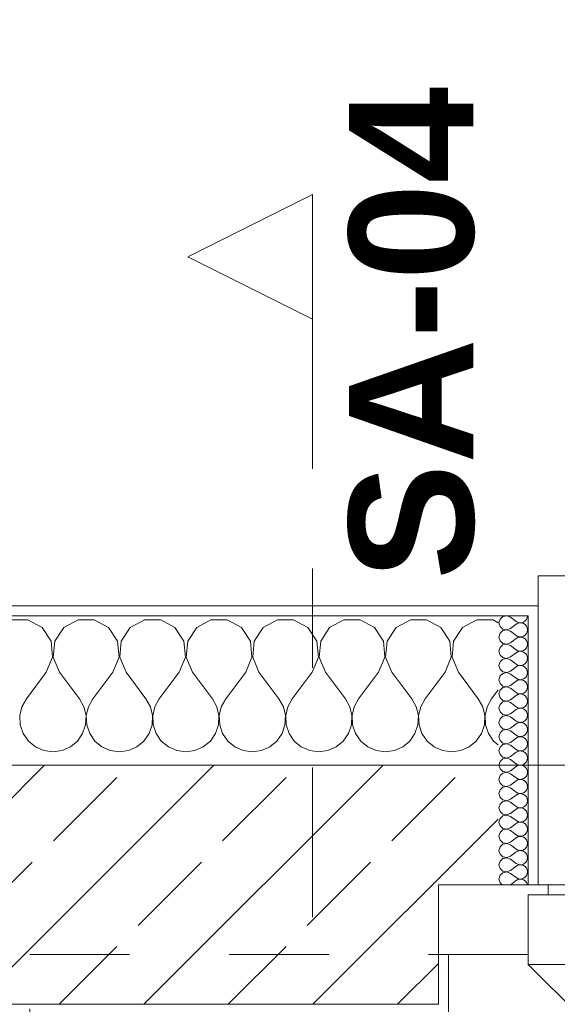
# Model space of a CAD drawing. Header units: metres. Extents: x -4 to 99, y -11 to 17.
# Tile 125 of 256: x 7.9 to 8.439, y 13.455 to 14.443. Entities that reach past the tile are written whole.
import ezdxf

# ---------------------------------------------------------------- set-up
doc = ezdxf.new("R2010")
doc.units = ezdxf.units.M
doc.header["$MEASUREMENT"] = 0
for name, pattern in [('Schnittlinie', [0.3, 0.15, -0.075, 0, -0.075]), ('Strichlinie eng', [0.115, 0.075, -0.04]), ('Untersicht', [0.1, 0.075, -0.025]), ('Wipeout_Contour', [1, 0, -1])]:
    doc.linetypes.add(name, pattern=pattern)
for name, color, linetype in [('152 - Bemaßung_ Beschriftung.Ausbau', 7, 'Continuous'), ('203 - Marker.Schnitt - Ausbaudetail SA', 7, 'Continuous'), ('603 - Struktur.Bodenplatte_ Decke Roh', 7, 'Continuous'), ('604 - Struktur.Wand Aussen', 7, 'Continuous'), ('Neubau_653 - Abdeckung.TB Verkofferung', 7, 'Continuous')]:
    doc.layers.add(name, color=color, linetype=linetype)
doc.styles.add('ERSTELLTER_STIL_1', font='txt')
doc.styles.add('ERSTELLTER_STIL_2', font='txt')
doc.dimstyles.new('ERSTELLTER_STIL__2', dxfattribs={"dimtxt": 0.1, "dimasz": 0.0532, "dimexe": 0.18, "dimexo": 0.0625, "dimgap": 0, "dimtad": 1, "dimtih": 1, "dimtoh": 1, "dimzin": 0, "dimdsep": 46, "dimtxsty": 'ERSTELLTER_STIL_2', "dimblk": 'ARROWHEAD_2', "dimblk1": 'ARROWHEAD_2', "dimblk2": 'ARROWHEAD_2', "dimcen": 0.09, "dimse1": 1, "dimse2": 1, "dimclrd": 7, "dimclre": 7, "dimclrt": 7, "dimazin": 0, "dimtfac": 1, "dimtdec": 4, "dimtmove": 0, "dimatfit": 3, "dimfxl": 1, "dimtolj": 1, "dimtzin": 0, "dimarcsym": 0})
pattern_1 = [(0, (0, 0), (0, 0.08660254), [0, -0.05]), (0, (0.025, 0.0433), (0, 0.08660254), [0, -0.05])]

# ---------------------------------------------------------------- blocks, each defined once
blk = doc.blocks.new('*X30')
at = {"layer": '604 - Struktur.Wand Aussen', "color": 7, "linetype": 'Continuous', "lineweight": 5}
for p, q in [((7.90812, 13.84066), (7.89188, 13.84066)), ((7.92243, 13.83299), (7.90812, 13.84066)), ((7.95855, 13.84066), (7.94424, 13.83299)), ((7.97479, 13.84066), (7.95855, 13.84066)), ((7.9891, 13.83299), (7.97479, 13.84066)), ((8.02521, 13.84066), (8.0109, 13.83299)), ((8.04145, 13.84066), (8.02521, 13.84066)), ((8.05576, 13.83299), (8.04145, 13.84066)), ((8.09188, 13.84066), (8.07757, 13.83299)), ((8.10812, 13.84066), (8.09188, 13.84066)), ((8.12243, 13.83299), (8.10812, 13.84066)), ((8.15855, 13.84066), (8.14424, 13.83299)), ((8.17479, 13.84066), (8.15855, 13.84066)), ((8.1891, 13.83299), (8.17479, 13.84066)), ((8.22521, 13.84066), (8.2109, 13.83299)), ((8.24145, 13.84066), (8.22521, 13.84066)), ((8.25576, 13.83299), (8.24145, 13.84066)), ((8.29188, 13.84066), (8.27757, 13.83299)), ((8.30812, 13.84066), (8.29188, 13.84066)), ((8.32243, 13.83299), (8.30812, 13.84066)), ((8.35855, 13.84066), (8.34424, 13.83299)), ((8.37479, 13.84066), (8.35855, 13.84066)), ((8.38, 13.83787), (8.37479, 13.84066)), ((7.93142, 13.81947), (7.92243, 13.83299)), ((7.94424, 13.83299), (7.93525, 13.81947)), ((7.99808, 13.81947), (7.9891, 13.83299)), ((8.0109, 13.83299), (8.00192, 13.81947)), ((8.06475, 13.81947), (8.05576, 13.83299)), ((8.07757, 13.83299), (8.06858, 13.81947)), ((8.13142, 13.81947), (8.12243, 13.83299)), ((8.14424, 13.83299), (8.13525, 13.81947)), ((8.19808, 13.81947), (8.1891, 13.83299)), ((8.2109, 13.83299), (8.20192, 13.81947)), ((8.26475, 13.81947), (8.25576, 13.83299)), ((8.27757, 13.83299), (8.26858, 13.81947)), ((8.33142, 13.81947), (8.32243, 13.83299)), ((8.34424, 13.83299), (8.33525, 13.81947)), ((7.93295, 13.8033), (7.93142, 13.81947)), ((7.93525, 13.81947), (7.93371, 13.8033)), ((7.99962, 13.8033), (7.99808, 13.81947)), ((8.00192, 13.81947), (8.00038, 13.8033)), ((8.06629, 13.8033), (8.06475, 13.81947)), ((8.06858, 13.81947), (8.06705, 13.8033)), ((8.13295, 13.8033), (8.13142, 13.81947)), ((8.13525, 13.81947), (8.13371, 13.8033)), ((8.19962, 13.8033), (8.19808, 13.81947)), ((8.20192, 13.81947), (8.20038, 13.8033)), ((8.26629, 13.8033), (8.26475, 13.81947)), ((8.26858, 13.81947), (8.26705, 13.8033)), ((8.33295, 13.8033), (8.33142, 13.81947)), ((8.33525, 13.81947), (8.33371, 13.8033)), ((7.92667, 13.78833), (7.93295, 13.8033)), ((7.93371, 13.8033), (7.94, 13.78833)), ((7.99333, 13.78833), (7.99962, 13.8033)), ((8.00038, 13.8033), (8.00667, 13.78833)), ((8.06, 13.78833), (8.06629, 13.8033)), ((8.06705, 13.8033), (8.07333, 13.78833)), ((8.12667, 13.78833), (8.13295, 13.8033)), ((8.13371, 13.8033), (8.14, 13.78833)), ((8.19333, 13.78833), (8.19962, 13.8033)), ((8.20038, 13.8033), (8.20667, 13.78833)), ((8.26, 13.78833), (8.26629, 13.8033)), ((8.26705, 13.8033), (8.27333, 13.78833)), ((8.32667, 13.78833), (8.33295, 13.8033)), ((8.33371, 13.8033), (8.34, 13.78833)), ((7.92667, 13.78833), (7.90667, 13.76167)), ((7.94, 13.78833), (7.96, 13.76167)), ((7.99333, 13.78833), (7.97333, 13.76167)), ((8.00667, 13.78833), (8.02667, 13.76167)), ((8.06, 13.78833), (8.04, 13.76167)), ((8.07333, 13.78833), (8.09333, 13.76167)), ((8.12667, 13.78833), (8.10667, 13.76167)), ((8.14, 13.78833), (8.16, 13.76167)), ((8.19333, 13.78833), (8.17333, 13.76167)), ((8.20667, 13.78833), (8.22667, 13.76167)), ((8.26, 13.78833), (8.24, 13.76167)), ((8.27333, 13.78833), (8.29333, 13.76167)), ((8.32667, 13.78833), (8.30667, 13.76167)), ((8.34, 13.78833), (8.36, 13.76167)), ((8.38, 13.77056), (8.37333, 13.76167)), ((7.90667, 13.76167), (7.90222, 13.75362)), ((7.96445, 13.75362), (7.96, 13.76167)), ((7.97333, 13.76167), (7.96888, 13.75362)), ((8.03112, 13.75362), (8.02667, 13.76167)), ((8.04, 13.76167), (8.03555, 13.75362)), ((8.09778, 13.75362), (8.09333, 13.76167)), ((8.10667, 13.76167), (8.10222, 13.75362)), ((8.16445, 13.75362), (8.16, 13.76167)), ((8.17333, 13.76167), (8.16888, 13.75362)), ((8.23112, 13.75362), (8.22667, 13.76167)), ((8.24, 13.76167), (8.23555, 13.75362)), ((8.29778, 13.75362), (8.29333, 13.76167)), ((8.30667, 13.76167), (8.30222, 13.75362)), ((8.36445, 13.75362), (8.36, 13.76167)), ((8.37333, 13.76167), (8.36888, 13.75362)), ((7.90222, 13.75362), (7.90013, 13.74466)), ((7.90013, 13.74466), (7.90058, 13.73547)), ((7.96653, 13.74466), (7.96445, 13.75362)), ((7.96609, 13.73547), (7.96653, 13.74466)), ((7.96888, 13.75362), (7.9668, 13.74466)), ((7.9668, 13.74466), (7.96725, 13.73547)), ((8.0332, 13.74466), (8.03112, 13.75362)), ((8.03275, 13.73547), (8.0332, 13.74466)), ((8.03555, 13.75362), (8.03347, 13.74466)), ((8.03347, 13.74466), (8.03391, 13.73547)), ((8.09987, 13.74466), (8.09778, 13.75362)), ((8.09942, 13.73547), (8.09987, 13.74466)), ((8.10222, 13.75362), (8.10013, 13.74466)), ((8.10013, 13.74466), (8.10058, 13.73547)), ((8.16653, 13.74466), (8.16445, 13.75362)), ((8.16609, 13.73547), (8.16653, 13.74466)), ((8.16888, 13.75362), (8.1668, 13.74466)), ((8.1668, 13.74466), (8.16725, 13.73547)), ((8.2332, 13.74466), (8.23112, 13.75362)), ((8.23275, 13.73547), (8.2332, 13.74466)), ((8.23555, 13.75362), (8.23347, 13.74466)), ((8.23347, 13.74466), (8.23391, 13.73547)), ((8.29987, 13.74466), (8.29778, 13.75362)), ((8.29942, 13.73547), (8.29987, 13.74466)), ((8.30222, 13.75362), (8.30013, 13.74466)), ((8.30013, 13.74466), (8.30058, 13.73547)), ((8.36653, 13.74466), (8.36445, 13.75362)), ((8.36609, 13.73547), (8.36653, 13.74466)), ((8.36888, 13.75362), (8.3668, 13.74466)), ((8.3668, 13.74466), (8.36725, 13.73547)), ((7.90058, 13.73547), (7.90352, 13.72676)), ((7.96315, 13.72676), (7.96609, 13.73547)), ((7.96725, 13.73547), (7.97019, 13.72676)), ((8.02981, 13.72676), (8.03275, 13.73547)), ((8.03391, 13.73547), (8.03685, 13.72676)), ((8.09648, 13.72676), (8.09942, 13.73547)), ((8.10058, 13.73547), (8.10352, 13.72676)), ((8.16315, 13.72676), (8.16609, 13.73547)), ((8.16725, 13.73547), (8.17019, 13.72676)), ((8.22981, 13.72676), (8.23275, 13.73547)), ((8.23391, 13.73547), (8.23685, 13.72676)), ((8.29648, 13.72676), (8.29942, 13.73547)), ((8.30058, 13.73547), (8.30352, 13.72676)), ((8.36315, 13.72676), (8.36609, 13.73547)), ((8.36725, 13.73547), (8.37019, 13.72676)), ((7.90352, 13.72676), (7.90873, 13.71918)), ((7.95794, 13.71918), (7.96315, 13.72676)), ((7.97019, 13.72676), (7.97539, 13.71918)), ((8.02461, 13.71918), (8.02981, 13.72676)), ((8.03685, 13.72676), (8.04206, 13.71918)), ((8.09127, 13.71918), (8.09648, 13.72676)), ((8.10352, 13.72676), (8.10873, 13.71918)), ((8.15794, 13.71918), (8.16315, 13.72676)), ((8.17019, 13.72676), (8.17539, 13.71918)), ((8.22461, 13.71918), (8.22981, 13.72676)), ((8.23685, 13.72676), (8.24206, 13.71918)), ((8.29127, 13.71918), (8.29648, 13.72676)), ((8.30352, 13.72676), (8.30873, 13.71918)), ((8.35794, 13.71918), (8.36315, 13.72676)), ((8.37019, 13.72676), (8.37539, 13.71918)), ((7.90873, 13.71918), (7.91581, 13.71331)), ((7.95086, 13.71331), (7.95794, 13.71918)), ((7.97539, 13.71918), (7.98248, 13.71331)), ((8.01752, 13.71331), (8.02461, 13.71918)), ((8.04206, 13.71918), (8.04914, 13.71331)), ((8.08419, 13.71331), (8.09127, 13.71918)), ((8.10873, 13.71918), (8.11581, 13.71331)), ((8.15086, 13.71331), (8.15794, 13.71918)), ((8.17539, 13.71918), (8.18248, 13.71331)), ((8.21752, 13.71331), (8.22461, 13.71918)), ((8.24206, 13.71918), (8.24914, 13.71331)), ((8.28419, 13.71331), (8.29127, 13.71918)), ((8.30873, 13.71918), (8.31581, 13.71331)), ((8.35086, 13.71331), (8.35794, 13.71918)), ((8.37539, 13.71918), (8.38, 13.71536)), ((7.91581, 13.71331), (7.92422, 13.7096)), ((7.92422, 13.7096), (7.93333, 13.70833)), ((7.93333, 13.70833), (7.94244, 13.7096)), ((7.94244, 13.7096), (7.95086, 13.71331)), ((7.98248, 13.71331), (7.99089, 13.7096)), ((7.99089, 13.7096), (8, 13.70833)), ((8, 13.70833), (8.00911, 13.7096)), ((8.00911, 13.7096), (8.01752, 13.71331)), ((8.04914, 13.71331), (8.05756, 13.7096)), ((8.05756, 13.7096), (8.06667, 13.70833)), ((8.06667, 13.70833), (8.07578, 13.7096)), ((8.07578, 13.7096), (8.08419, 13.71331)), ((8.11581, 13.71331), (8.12422, 13.7096)), ((8.12422, 13.7096), (8.13333, 13.70833)), ((8.13333, 13.70833), (8.14244, 13.7096)), ((8.14244, 13.7096), (8.15086, 13.71331)), ((8.18248, 13.71331), (8.19089, 13.7096)), ((8.19089, 13.7096), (8.2, 13.70833)), ((8.2, 13.70833), (8.20911, 13.7096)), ((8.20911, 13.7096), (8.21752, 13.71331)), ((8.24914, 13.71331), (8.25756, 13.7096)), ((8.25756, 13.7096), (8.26667, 13.70833)), ((8.26667, 13.70833), (8.27578, 13.7096)), ((8.27578, 13.7096), (8.28419, 13.71331)), ((8.31581, 13.71331), (8.32422, 13.7096)), ((8.32422, 13.7096), (8.33333, 13.70833)), ((8.33333, 13.70833), (8.34244, 13.7096)), ((8.34244, 13.7096), (8.35086, 13.71331))]:
    blk.add_line(p, q, dxfattribs=at)
blk = doc.blocks.new('*X52')
at = {"layer": '604 - Struktur.Wand Aussen', "color": 7, "linetype": 'Continuous', "lineweight": 5}
for p, q in [((8.38466, 13.84425), (8.38178, 13.84161)), ((8.3885, 13.84497), (8.38466, 13.84425)), ((8.39214, 13.84357), (8.3885, 13.84497)), ((8.39214, 13.84357), (8.39786, 13.83929)), ((8.40822, 13.84124), (8.40901, 13.84305)), ((8.40901, 13.84305), (8.40929, 13.845)), ((8.38178, 13.84161), (8.38071, 13.83786)), ((8.38071, 13.83786), (8.38178, 13.8341)), ((8.38178, 13.8341), (8.38466, 13.83147)), ((8.39214, 13.83214), (8.39786, 13.83643)), ((8.39786, 13.83929), (8.39958, 13.83833)), ((8.39958, 13.83738), (8.39786, 13.83643)), ((8.39958, 13.83833), (8.4015, 13.83789)), ((8.4015, 13.83783), (8.39958, 13.83738)), ((8.4015, 13.83789), (8.40347, 13.83798)), ((8.40347, 13.83773), (8.4015, 13.83783)), ((8.40347, 13.83798), (8.40534, 13.83861)), ((8.40534, 13.8371), (8.40347, 13.83773)), ((8.40534, 13.83861), (8.40696, 13.83973)), ((8.40696, 13.83599), (8.40534, 13.8371)), ((8.40696, 13.83973), (8.40822, 13.84124)), ((8.40822, 13.83447), (8.40696, 13.83599)), ((8.40901, 13.83267), (8.40822, 13.83447)), ((8.38178, 13.82733), (8.38071, 13.82357)), ((8.38071, 13.82357), (8.38178, 13.81982)), ((8.38466, 13.82996), (8.38178, 13.82733)), ((8.38466, 13.83147), (8.3885, 13.83074)), ((8.3885, 13.83069), (8.38466, 13.82996)), ((8.3885, 13.83074), (8.39214, 13.83214)), ((8.39214, 13.82929), (8.3885, 13.83069)), ((8.39214, 13.82929), (8.39786, 13.825)), ((8.39786, 13.825), (8.39958, 13.82405)), ((8.39958, 13.82405), (8.4015, 13.8236)), ((8.4015, 13.82354), (8.39958, 13.8231)), ((8.4015, 13.8236), (8.40347, 13.8237)), ((8.40347, 13.82345), (8.4015, 13.82354)), ((8.40347, 13.8237), (8.40534, 13.82433)), ((8.40534, 13.82282), (8.40347, 13.82345)), ((8.40534, 13.82433), (8.40696, 13.82544)), ((8.40696, 13.82544), (8.40822, 13.82696)), ((8.40822, 13.82696), (8.40901, 13.82876)), ((8.40929, 13.83071), (8.40901, 13.83267)), ((8.40901, 13.82876), (8.40929, 13.83071)), ((8.38178, 13.81982), (8.38466, 13.81718)), ((8.38466, 13.81567), (8.38178, 13.81304)), ((8.38466, 13.81718), (8.3885, 13.81646)), ((8.3885, 13.8164), (8.38466, 13.81567)), ((8.3885, 13.81646), (8.39214, 13.81786)), ((8.39214, 13.815), (8.3885, 13.8164)), ((8.39214, 13.81786), (8.39786, 13.82214)), ((8.39214, 13.815), (8.39786, 13.81071)), ((8.39958, 13.8231), (8.39786, 13.82214)), ((8.40696, 13.8217), (8.40534, 13.82282)), ((8.40822, 13.82018), (8.40696, 13.8217)), ((8.40901, 13.81838), (8.40822, 13.82018)), ((8.40822, 13.81267), (8.40901, 13.81448)), ((8.40929, 13.81643), (8.40901, 13.81838)), ((8.40901, 13.81448), (8.40929, 13.81643)), ((8.38178, 13.81304), (8.38071, 13.80929)), ((8.38071, 13.80929), (8.38178, 13.80553)), ((8.38178, 13.80553), (8.38466, 13.8029)), ((8.3885, 13.80217), (8.39214, 13.80357)), ((8.39214, 13.80357), (8.39786, 13.80786)), ((8.39786, 13.81071), (8.39958, 13.80976)), ((8.39958, 13.80881), (8.39786, 13.80786)), ((8.39958, 13.80976), (8.4015, 13.80931)), ((8.4015, 13.80926), (8.39958, 13.80881)), ((8.4015, 13.80931), (8.40347, 13.80941)), ((8.40347, 13.80916), (8.4015, 13.80926)), ((8.40347, 13.80941), (8.40534, 13.81004)), ((8.40534, 13.80853), (8.40347, 13.80916)), ((8.40534, 13.81004), (8.40696, 13.81116)), ((8.40696, 13.80742), (8.40534, 13.80853)), ((8.40696, 13.81116), (8.40822, 13.81267)), ((8.40822, 13.8059), (8.40696, 13.80742)), ((8.40901, 13.80409), (8.40822, 13.8059)), ((8.40929, 13.80214), (8.40901, 13.80409)), ((8.38178, 13.79876), (8.38071, 13.795)), ((8.38071, 13.795), (8.38178, 13.79124)), ((8.38466, 13.80139), (8.38178, 13.79876)), ((8.38466, 13.8029), (8.3885, 13.80217)), ((8.3885, 13.80211), (8.38466, 13.80139)), ((8.39214, 13.80071), (8.3885, 13.80211)), ((8.39214, 13.80071), (8.39786, 13.79643)), ((8.39214, 13.78929), (8.39786, 13.79357)), ((8.39786, 13.79643), (8.39958, 13.79547)), ((8.39958, 13.79453), (8.39786, 13.79357)), ((8.39958, 13.79547), (8.4015, 13.79503)), ((8.4015, 13.79497), (8.39958, 13.79453)), ((8.4015, 13.79503), (8.40347, 13.79512)), ((8.40347, 13.79488), (8.4015, 13.79497)), ((8.40347, 13.79512), (8.40534, 13.79575)), ((8.40534, 13.79425), (8.40347, 13.79488)), ((8.40534, 13.79575), (8.40696, 13.79687)), ((8.40696, 13.79313), (8.40534, 13.79425)), ((8.40696, 13.79687), (8.40822, 13.79839)), ((8.40822, 13.79839), (8.40901, 13.80019)), ((8.40901, 13.80019), (8.40929, 13.80214)), ((8.38178, 13.78447), (8.38071, 13.78071)), ((8.38178, 13.79124), (8.38466, 13.78861)), ((8.38466, 13.7871), (8.38178, 13.78447)), ((8.38466, 13.78861), (8.3885, 13.78789)), ((8.3885, 13.78783), (8.38466, 13.7871)), ((8.3885, 13.78789), (8.39214, 13.78929)), ((8.39214, 13.78643), (8.3885, 13.78783)), ((8.39214, 13.78643), (8.39786, 13.78214)), ((8.40822, 13.79161), (8.40696, 13.79313)), ((8.40696, 13.78258), (8.40822, 13.7841)), ((8.40901, 13.78981), (8.40822, 13.79161)), ((8.40822, 13.7841), (8.40901, 13.78591)), ((8.40929, 13.78786), (8.40901, 13.78981)), ((8.40901, 13.78591), (8.40929, 13.78786)), ((8.38071, 13.78071), (8.38178, 13.77696)), ((8.38178, 13.77696), (8.38466, 13.77433)), ((8.38466, 13.77433), (8.3885, 13.7736)), ((8.3885, 13.7736), (8.39214, 13.775)), ((8.39214, 13.775), (8.39786, 13.77929)), ((8.39786, 13.78214), (8.39958, 13.78119)), ((8.39958, 13.78024), (8.39786, 13.77929)), ((8.39958, 13.78119), (8.4015, 13.78074)), ((8.4015, 13.78069), (8.39958, 13.78024)), ((8.4015, 13.78074), (8.40347, 13.78084)), ((8.40347, 13.78059), (8.4015, 13.78069)), ((8.40347, 13.78084), (8.40534, 13.78147)), ((8.40534, 13.77996), (8.40347, 13.78059)), ((8.40534, 13.78147), (8.40696, 13.78258)), ((8.40696, 13.77884), (8.40534, 13.77996)), ((8.40822, 13.77733), (8.40696, 13.77884)), ((8.40901, 13.77552), (8.40822, 13.77733)), ((8.40929, 13.77357), (8.40901, 13.77552)), ((8.38178, 13.77018), (8.38071, 13.76643)), ((8.38071, 13.76643), (8.38178, 13.76267)), ((8.38466, 13.77282), (8.38178, 13.77018)), ((8.3885, 13.77354), (8.38466, 13.77282)), ((8.39214, 13.77214), (8.3885, 13.77354)), ((8.39214, 13.77214), (8.39786, 13.76786)), ((8.39214, 13.76071), (8.39786, 13.765)), ((8.39786, 13.76786), (8.39958, 13.7669)), ((8.39958, 13.76595), (8.39786, 13.765)), ((8.39958, 13.7669), (8.4015, 13.76646)), ((8.4015, 13.7664), (8.39958, 13.76595)), ((8.4015, 13.76646), (8.40347, 13.76655)), ((8.40347, 13.7663), (8.4015, 13.7664)), ((8.40347, 13.76655), (8.40534, 13.76718)), ((8.40534, 13.76567), (8.40347, 13.7663)), ((8.40534, 13.76718), (8.40696, 13.7683)), ((8.40696, 13.76456), (8.40534, 13.76567)), ((8.40696, 13.7683), (8.40822, 13.76982)), ((8.40822, 13.76304), (8.40696, 13.76456)), ((8.40822, 13.76982), (8.40901, 13.77162)), ((8.40901, 13.77162), (8.40929, 13.77357)), ((8.38178, 13.7559), (8.38071, 13.75214)), ((8.38178, 13.76267), (8.38466, 13.76004)), ((8.38466, 13.75853), (8.38178, 13.7559)), ((8.38466, 13.76004), (8.3885, 13.75931)), ((8.3885, 13.75926), (8.38466, 13.75853)), ((8.3885, 13.75931), (8.39214, 13.76071)), ((8.39214, 13.75786), (8.3885, 13.75926)), ((8.39214, 13.75786), (8.39786, 13.75357)), ((8.40534, 13.7529), (8.40696, 13.75401)), ((8.40696, 13.75401), (8.40822, 13.75553)), ((8.40901, 13.76124), (8.40822, 13.76304)), ((8.40822, 13.75553), (8.40901, 13.75733)), ((8.40929, 13.75929), (8.40901, 13.76124)), ((8.40901, 13.75733), (8.40929, 13.75929)), ((8.38071, 13.75214), (8.38178, 13.74839)), ((8.38178, 13.74839), (8.38466, 13.74575)), ((8.38466, 13.74425), (8.38178, 13.74161)), ((8.38466, 13.74575), (8.3885, 13.74503)), ((8.3885, 13.74497), (8.38466, 13.74425)), ((8.3885, 13.74503), (8.39214, 13.74643)), ((8.39214, 13.74357), (8.3885, 13.74497)), ((8.39214, 13.74643), (8.39786, 13.75071)), ((8.39786, 13.75357), (8.39958, 13.75262)), ((8.39958, 13.75167), (8.39786, 13.75071)), ((8.39958, 13.75262), (8.4015, 13.75217)), ((8.4015, 13.75211), (8.39958, 13.75167)), ((8.4015, 13.75217), (8.40347, 13.75227)), ((8.40347, 13.75202), (8.4015, 13.75211)), ((8.40347, 13.75227), (8.40534, 13.7529)), ((8.40534, 13.75139), (8.40347, 13.75202)), ((8.40696, 13.75027), (8.40534, 13.75139)), ((8.40822, 13.74876), (8.40696, 13.75027)), ((8.40901, 13.74695), (8.40822, 13.74876)), ((8.40929, 13.745), (8.40901, 13.74695)), ((8.40901, 13.74305), (8.40929, 13.745)), ((8.38178, 13.74161), (8.38071, 13.73786)), ((8.38071, 13.73786), (8.38178, 13.7341)), ((8.39214, 13.74357), (8.39786, 13.73929)), ((8.39214, 13.73214), (8.39786, 13.73643)), ((8.39786, 13.73929), (8.39958, 13.73833)), ((8.39958, 13.73738), (8.39786, 13.73643)), ((8.39958, 13.73833), (8.4015, 13.73789)), ((8.4015, 13.73783), (8.39958, 13.73738)), ((8.4015, 13.73789), (8.40347, 13.73798)), ((8.40347, 13.73773), (8.4015, 13.73783)), ((8.40347, 13.73798), (8.40534, 13.73861)), ((8.40534, 13.7371), (8.40347, 13.73773)), ((8.40534, 13.73861), (8.40696, 13.73973)), ((8.40696, 13.73599), (8.40534, 13.7371)), ((8.40696, 13.73973), (8.40822, 13.74124)), ((8.40822, 13.73447), (8.40696, 13.73599)), ((8.40822, 13.74124), (8.40901, 13.74305)), ((8.40901, 13.73267), (8.40822, 13.73447)), ((8.38178, 13.72733), (8.38071, 13.72357)), ((8.38178, 13.7341), (8.38466, 13.73147)), ((8.38466, 13.72996), (8.38178, 13.72733)), ((8.38466, 13.73147), (8.3885, 13.73074)), ((8.3885, 13.73069), (8.38466, 13.72996)), ((8.3885, 13.73074), (8.39214, 13.73214)), ((8.39214, 13.72929), (8.3885, 13.73069)), ((8.39214, 13.72929), (8.39786, 13.725)), ((8.39786, 13.725), (8.39958, 13.72405)), ((8.40347, 13.7237), (8.40534, 13.72433)), ((8.40534, 13.72433), (8.40696, 13.72544)), ((8.40696, 13.72544), (8.40822, 13.72696)), ((8.40822, 13.72696), (8.40901, 13.72876)), ((8.40929, 13.73071), (8.40901, 13.73267)), ((8.40901, 13.72876), (8.40929, 13.73071)), ((8.38071, 13.72357), (8.38178, 13.71982)), ((8.38178, 13.71982), (8.38466, 13.71718)), ((8.38466, 13.71567), (8.38178, 13.71304)), ((8.38466, 13.71718), (8.3885, 13.71646)), ((8.3885, 13.7164), (8.38466, 13.71567)), ((8.3885, 13.71646), (8.39214, 13.71786)), ((8.39214, 13.715), (8.3885, 13.7164)), ((8.39214, 13.71786), (8.39786, 13.72214)), ((8.39214, 13.715), (8.39786, 13.71071)), ((8.39958, 13.7231), (8.39786, 13.72214)), ((8.39958, 13.72405), (8.4015, 13.7236)), ((8.4015, 13.72354), (8.39958, 13.7231)), ((8.4015, 13.7236), (8.40347, 13.7237)), ((8.40347, 13.72345), (8.4015, 13.72354)), ((8.40534, 13.72282), (8.40347, 13.72345)), ((8.40696, 13.7217), (8.40534, 13.72282)), ((8.40822, 13.72018), (8.40696, 13.7217)), ((8.40901, 13.71838), (8.40822, 13.72018)), ((8.40822, 13.71267), (8.40901, 13.71448)), ((8.40929, 13.71643), (8.40901, 13.71838)), ((8.40901, 13.71448), (8.40929, 13.71643)), ((8.38178, 13.71304), (8.38071, 13.70929)), ((8.38071, 13.70929), (8.38178, 13.70553)), ((8.38178, 13.70553), (8.38466, 13.7029)), ((8.39214, 13.70357), (8.39786, 13.70786)), ((8.39786, 13.71071), (8.39958, 13.70976)), ((8.39958, 13.70881), (8.39786, 13.70786)), ((8.39958, 13.70976), (8.4015, 13.70931)), ((8.4015, 13.70926), (8.39958, 13.70881)), ((8.4015, 13.70931), (8.40347, 13.70941)), ((8.40347, 13.70916), (8.4015, 13.70926)), ((8.40347, 13.70941), (8.40534, 13.71004)), ((8.40534, 13.70853), (8.40347, 13.70916)), ((8.40534, 13.71004), (8.40696, 13.71116)), ((8.40696, 13.70742), (8.40534, 13.70853)), ((8.40696, 13.71116), (8.40822, 13.71267)), ((8.40822, 13.7059), (8.40696, 13.70742)), ((8.40901, 13.70409), (8.40822, 13.7059)), ((8.38178, 13.69876), (8.38071, 13.695)), ((8.38071, 13.695), (8.38178, 13.69124)), ((8.38466, 13.70139), (8.38178, 13.69876)), ((8.38466, 13.7029), (8.3885, 13.70217)), ((8.3885, 13.70211), (8.38466, 13.70139)), ((8.3885, 13.70217), (8.39214, 13.70357)), ((8.39214, 13.70071), (8.3885, 13.70211)), ((8.39214, 13.70071), (8.39786, 13.69643)), ((8.39786, 13.69643), (8.39958, 13.69547)), ((8.39958, 13.69547), (8.4015, 13.69503)), ((8.4015, 13.69497), (8.39958, 13.69453)), ((8.4015, 13.69503), (8.40347, 13.69512)), ((8.40347, 13.69488), (8.4015, 13.69497)), ((8.40347, 13.69512), (8.40534, 13.69575)), ((8.40534, 13.69425), (8.40347, 13.69488)), ((8.40534, 13.69575), (8.40696, 13.69687)), ((8.40696, 13.69687), (8.40822, 13.69839)), ((8.40822, 13.69839), (8.40901, 13.70019)), ((8.40929, 13.70214), (8.40901, 13.70409)), ((8.40901, 13.70019), (8.40929, 13.70214)), ((8.38178, 13.69124), (8.38466, 13.68861)), ((8.38466, 13.6871), (8.38178, 13.68447)), ((8.38466, 13.68861), (8.3885, 13.68789)), ((8.3885, 13.68783), (8.38466, 13.6871)), ((8.3885, 13.68789), (8.39214, 13.68929)), ((8.39214, 13.68643), (8.3885, 13.68783)), ((8.39214, 13.68929), (8.39786, 13.69357)), ((8.39214, 13.68643), (8.39786, 13.68214)), ((8.39958, 13.69453), (8.39786, 13.69357)), ((8.40696, 13.69313), (8.40534, 13.69425)), ((8.40822, 13.69161), (8.40696, 13.69313)), ((8.40901, 13.68981), (8.40822, 13.69161)), ((8.40822, 13.6841), (8.40901, 13.68591)), ((8.40929, 13.68786), (8.40901, 13.68981)), ((8.40901, 13.68591), (8.40929, 13.68786)), ((8.38178, 13.68447), (8.38071, 13.68071)), ((8.38071, 13.68071), (8.38178, 13.67696)), ((8.38178, 13.67696), (8.38466, 13.67433)), ((8.3885, 13.6736), (8.39214, 13.675)), ((8.39214, 13.675), (8.39786, 13.67929)), ((8.39786, 13.68214), (8.39958, 13.68119)), ((8.39958, 13.68024), (8.39786, 13.67929)), ((8.39958, 13.68119), (8.4015, 13.68074)), ((8.4015, 13.68069), (8.39958, 13.68024)), ((8.4015, 13.68074), (8.40347, 13.68084)), ((8.40347, 13.68059), (8.4015, 13.68069)), ((8.40347, 13.68084), (8.40534, 13.68147)), ((8.40534, 13.67996), (8.40347, 13.68059)), ((8.40534, 13.68147), (8.40696, 13.68258)), ((8.40696, 13.67884), (8.40534, 13.67996)), ((8.40696, 13.68258), (8.40822, 13.6841)), ((8.40822, 13.67733), (8.40696, 13.67884)), ((8.40901, 13.67552), (8.40822, 13.67733)), ((8.40929, 13.67357), (8.40901, 13.67552)), ((8.38178, 13.67018), (8.38071, 13.66643)), ((8.38071, 13.66643), (8.38178, 13.66267)), ((8.38466, 13.67282), (8.38178, 13.67018)), ((8.38466, 13.67433), (8.3885, 13.6736)), ((8.3885, 13.67354), (8.38466, 13.67282)), ((8.39214, 13.67214), (8.3885, 13.67354)), ((8.39214, 13.67214), (8.39786, 13.66786)), ((8.39786, 13.66786), (8.39958, 13.6669)), ((8.39958, 13.66595), (8.39786, 13.665)), ((8.39958, 13.6669), (8.4015, 13.66646)), ((8.4015, 13.6664), (8.39958, 13.66595)), ((8.4015, 13.66646), (8.40347, 13.66655)), ((8.40347, 13.6663), (8.4015, 13.6664)), ((8.40347, 13.66655), (8.40534, 13.66718)), ((8.40534, 13.66567), (8.40347, 13.6663)), ((8.40534, 13.66718), (8.40696, 13.6683)), ((8.40696, 13.66456), (8.40534, 13.66567)), ((8.40696, 13.6683), (8.40822, 13.66982)), ((8.40822, 13.66982), (8.40901, 13.67162)), ((8.40901, 13.67162), (8.40929, 13.67357)), ((8.38178, 13.6559), (8.38071, 13.65214)), ((8.38178, 13.66267), (8.38466, 13.66004)), ((8.38466, 13.65853), (8.38178, 13.6559)), ((8.38466, 13.66004), (8.3885, 13.65931)), ((8.3885, 13.65926), (8.38466, 13.65853)), ((8.3885, 13.65931), (8.39214, 13.66071)), ((8.39214, 13.65786), (8.3885, 13.65926)), ((8.39214, 13.66071), (8.39786, 13.665)), ((8.39214, 13.65786), (8.39786, 13.65357)), ((8.40822, 13.66304), (8.40696, 13.66456)), ((8.40696, 13.65401), (8.40822, 13.65553)), ((8.40901, 13.66124), (8.40822, 13.66304)), ((8.40822, 13.65553), (8.40901, 13.65733)), ((8.40929, 13.65929), (8.40901, 13.66124)), ((8.40901, 13.65733), (8.40929, 13.65929)), ((8.38071, 13.65214), (8.38178, 13.64839)), ((8.38178, 13.64839), (8.38466, 13.64575)), ((8.38466, 13.64575), (8.3885, 13.64503)), ((8.3885, 13.64503), (8.39214, 13.64643)), ((8.39214, 13.64643), (8.39786, 13.65071)), ((8.39786, 13.65357), (8.39958, 13.65262)), ((8.39958, 13.65167), (8.39786, 13.65071)), ((8.39958, 13.65262), (8.4015, 13.65217)), ((8.4015, 13.65211), (8.39958, 13.65167)), ((8.4015, 13.65217), (8.40347, 13.65227)), ((8.40347, 13.65202), (8.4015, 13.65211)), ((8.40347, 13.65227), (8.40534, 13.6529)), ((8.40534, 13.65139), (8.40347, 13.65202)), ((8.40534, 13.6529), (8.40696, 13.65401)), ((8.40696, 13.65027), (8.40534, 13.65139)), ((8.40822, 13.64876), (8.40696, 13.65027)), ((8.40901, 13.64695), (8.40822, 13.64876)), ((8.40929, 13.645), (8.40901, 13.64695)), ((8.38178, 13.64161), (8.38071, 13.63786)), ((8.38071, 13.63786), (8.38178, 13.6341)), ((8.38466, 13.64425), (8.38178, 13.64161)), ((8.3885, 13.64497), (8.38466, 13.64425)), ((8.39214, 13.64357), (8.3885, 13.64497)), ((8.39214, 13.64357), (8.39786, 13.63929)), ((8.39214, 13.63214), (8.39786, 13.63643)), ((8.39786, 13.63929), (8.39958, 13.63833)), ((8.39958, 13.63738), (8.39786, 13.63643)), ((8.39958, 13.63833), (8.4015, 13.63789)), ((8.4015, 13.63783), (8.39958, 13.63738)), ((8.4015, 13.63789), (8.40347, 13.63798)), ((8.40347, 13.63773), (8.4015, 13.63783)), ((8.40347, 13.63798), (8.40534, 13.63861)), ((8.40534, 13.6371), (8.40347, 13.63773)), ((8.40534, 13.63861), (8.40696, 13.63973)), ((8.40696, 13.63599), (8.40534, 13.6371)), ((8.40696, 13.63973), (8.40822, 13.64124)), ((8.40822, 13.63447), (8.40696, 13.63599)), ((8.40822, 13.64124), (8.40901, 13.64305)), ((8.40901, 13.64305), (8.40929, 13.645)), ((8.38178, 13.62733), (8.38071, 13.62357)), ((8.38178, 13.6341), (8.38466, 13.63147)), ((8.38466, 13.62996), (8.38178, 13.62733)), ((8.38466, 13.63147), (8.3885, 13.63074)), ((8.3885, 13.63069), (8.38466, 13.62996)), ((8.3885, 13.63074), (8.39214, 13.63214)), ((8.39214, 13.62929), (8.3885, 13.63069)), ((8.39214, 13.62929), (8.39786, 13.625)), ((8.40696, 13.62544), (8.40822, 13.62696)), ((8.40901, 13.63267), (8.40822, 13.63447)), ((8.40822, 13.62696), (8.40901, 13.62876)), ((8.40929, 13.63071), (8.40901, 13.63267)), ((8.40901, 13.62876), (8.40929, 13.63071)), ((8.38071, 13.62357), (8.38178, 13.61982)), ((8.38178, 13.61982), (8.38466, 13.61718)), ((8.38466, 13.61567), (8.38178, 13.61304)), ((8.38466, 13.61718), (8.3885, 13.61646)), ((8.3885, 13.6164), (8.38466, 13.61567)), ((8.3885, 13.61646), (8.39214, 13.61786)), ((8.39214, 13.615), (8.3885, 13.6164)), ((8.39214, 13.61786), (8.39786, 13.62214)), ((8.39786, 13.625), (8.39958, 13.62405)), ((8.39958, 13.6231), (8.39786, 13.62214)), ((8.39958, 13.62405), (8.4015, 13.6236)), ((8.4015, 13.62354), (8.39958, 13.6231)), ((8.4015, 13.6236), (8.40347, 13.6237)), ((8.40347, 13.62345), (8.4015, 13.62354)), ((8.40347, 13.6237), (8.40534, 13.62433)), ((8.40534, 13.62282), (8.40347, 13.62345)), ((8.40534, 13.62433), (8.40696, 13.62544)), ((8.40696, 13.6217), (8.40534, 13.62282)), ((8.40822, 13.62018), (8.40696, 13.6217)), ((8.40901, 13.61838), (8.40822, 13.62018)), ((8.40929, 13.61643), (8.40901, 13.61838)), ((8.40901, 13.61448), (8.40929, 13.61643)), ((8.38178, 13.61304), (8.38071, 13.60929)), ((8.38071, 13.60929), (8.38178, 13.60553)), ((8.39214, 13.615), (8.39786, 13.61071)), ((8.39214, 13.60357), (8.39786, 13.60786)), ((8.39786, 13.61071), (8.39958, 13.60976)), ((8.39958, 13.60881), (8.39786, 13.60786)), ((8.39958, 13.60976), (8.4015, 13.60931)), ((8.4015, 13.60926), (8.39958, 13.60881)), ((8.4015, 13.60931), (8.40347, 13.60941)), ((8.40347, 13.60916), (8.4015, 13.60926)), ((8.40347, 13.60941), (8.40534, 13.61004)), ((8.40534, 13.60853), (8.40347, 13.60916)), ((8.40534, 13.61004), (8.40696, 13.61116)), ((8.40696, 13.60742), (8.40534, 13.60853)), ((8.40696, 13.61116), (8.40822, 13.61267)), ((8.40822, 13.6059), (8.40696, 13.60742)), ((8.40822, 13.61267), (8.40901, 13.61448)), ((8.40901, 13.60409), (8.40822, 13.6059)), ((8.38178, 13.59876), (8.38071, 13.595)), ((8.38178, 13.60553), (8.38466, 13.6029)), ((8.38466, 13.60139), (8.38178, 13.59876)), ((8.38466, 13.6029), (8.3885, 13.60217)), ((8.3885, 13.60211), (8.38466, 13.60139)), ((8.3885, 13.60217), (8.39214, 13.60357)), ((8.39214, 13.60071), (8.3885, 13.60211)), ((8.39214, 13.60071), (8.39786, 13.59643)), ((8.39786, 13.59643), (8.39958, 13.59547)), ((8.40534, 13.59575), (8.40696, 13.59687)), ((8.40696, 13.59687), (8.40822, 13.59839)), ((8.40822, 13.59839), (8.40901, 13.60019)), ((8.40929, 13.60214), (8.40901, 13.60409)), ((8.40901, 13.60019), (8.40929, 13.60214)), ((8.38071, 13.595), (8.38178, 13.59124)), ((8.38178, 13.59124), (8.38466, 13.58861)), ((8.38466, 13.5871), (8.38178, 13.58447)), ((8.38466, 13.58861), (8.3885, 13.58789)), ((8.3885, 13.58783), (8.38466, 13.5871)), ((8.3885, 13.58789), (8.39214, 13.58929)), ((8.39214, 13.58643), (8.3885, 13.58783)), ((8.39214, 13.58929), (8.39786, 13.59357)), ((8.39214, 13.58643), (8.39786, 13.58214)), ((8.39958, 13.59453), (8.39786, 13.59357)), ((8.39958, 13.59547), (8.4015, 13.59503)), ((8.4015, 13.59497), (8.39958, 13.59453)), ((8.4015, 13.59503), (8.40347, 13.59512)), ((8.40347, 13.59488), (8.4015, 13.59497)), ((8.40347, 13.59512), (8.40534, 13.59575)), ((8.40534, 13.59425), (8.40347, 13.59488)), ((8.40696, 13.59313), (8.40534, 13.59425)), ((8.40822, 13.59161), (8.40696, 13.59313)), ((8.40901, 13.58981), (8.40822, 13.59161)), ((8.40929, 13.58786), (8.40901, 13.58981)), ((8.40901, 13.58591), (8.40929, 13.58786)), ((8.38178, 13.58447), (8.38071, 13.58071)), ((8.38071, 13.58071), (8.38178, 13.57696)), ((8.38178, 13.57696), (8.38392, 13.575)), ((8.39214, 13.575), (8.39786, 13.57929)), ((8.39786, 13.58214), (8.39958, 13.58119)), ((8.39958, 13.58024), (8.39786, 13.57929)), ((8.39958, 13.58119), (8.4015, 13.58074)), ((8.4015, 13.58069), (8.39958, 13.58024)), ((8.4015, 13.58074), (8.40347, 13.58084)), ((8.40347, 13.58059), (8.4015, 13.58069)), ((8.40347, 13.58084), (8.40534, 13.58147)), ((8.40534, 13.57996), (8.40347, 13.58059)), ((8.40534, 13.58147), (8.40696, 13.58258)), ((8.40696, 13.57884), (8.40534, 13.57996)), ((8.40696, 13.58258), (8.40822, 13.5841)), ((8.40822, 13.57733), (8.40696, 13.57884)), ((8.40822, 13.5841), (8.40901, 13.58591)), ((8.40901, 13.57552), (8.40822, 13.57733)), ((8.40909, 13.575), (8.40901, 13.57552))]:
    blk.add_line(p, q, dxfattribs=at)
blk = doc.blocks.new('*D230')
at = {"layer": '152 - Bemaßung_ Beschriftung.Ausbau', "color": 7, "linetype": 'Continuous', "lineweight": 5}
for p, q in [((4.72, 14.8025), (4.72, 14.9075)), ((7.12, 14.8025), (7.12, 14.9075)), ((4.74021, 14.89), (4.69979, 14.82)), ((7.14021, 14.89), (7.09979, 14.82)), ((3.52, 14.855), (4.72, 14.855)), ((4.72, 14.855), (7.12, 14.855)), ((7.12, 14.855), (8.32, 14.855))]:
    blk.add_line(p, q, dxfattribs=at)
at = {"layer": '152 - Bemaßung_ Beschriftung.Ausbau', "color": 7, "lineweight": 5, "char_height": 0.1, "attachment_point": 7, "style": 'ERSTELLTER_STIL_2'}
for s, insert in [('\\A1;{\\pql;\\fArial|b0|i0|c0|p38;2,40}', (5.78697, 14.875)), ('\\A1;{\\pql;\\fArial|b0|i0|c0|p38;2,01}', (5.78697, 14.735))]:
    blk.add_mtext(s, dxfattribs=dict(at, insert=insert))
blk = doc.blocks.new('ARROWHEAD_2')
at = {"color": 0, "linetype": 'Continuous', "lineweight": 0}
for p, q in [((-0.378, -0.655), (0.378, 0.655)), ((0, 0), (-1, 0))]:
    blk.add_line(p, q, dxfattribs=at)
blk = doc.blocks.new('*D231')
at = {"layer": '152 - Bemaßung_ Beschriftung.Ausbau', "color": 7, "linetype": 'Continuous', "lineweight": 5}
for p, q in [((7.14021, 14.89), (7.09979, 14.82)), ((8.34021, 14.89), (8.29979, 14.82)), ((7.12, 14.855), (8.32, 14.855))]:
    blk.add_line(p, q, dxfattribs=at)
at = {"layer": '152 - Bemaßung_ Beschriftung.Ausbau', "color": 7, "lineweight": 5, "insert": (7.58697, 14.875), "char_height": 0.1, "attachment_point": 7, "style": 'ERSTELLTER_STIL_2'}
blk.add_mtext('\\A1;{\\pql;\\fArial|b0|i0|c0|p38;1,20}', dxfattribs=at)
blk = doc.blocks.new('*D232')
at = {"layer": '152 - Bemaßung_ Beschriftung.Ausbau', "color": 7, "linetype": 'Continuous', "lineweight": 5}
for p, q in [((8.32, 14.8025), (8.32, 14.9075)), ((8.34021, 14.89), (8.29979, 14.82)), ((10.74021, 14.89), (10.69979, 14.82)), ((7.12, 14.855), (8.32, 14.855)), ((8.32, 14.855), (10.72, 14.855))]:
    blk.add_line(p, q, dxfattribs=at)
at = {"layer": '152 - Bemaßung_ Beschriftung.Ausbau', "color": 7, "lineweight": 5, "char_height": 0.1, "attachment_point": 7, "style": 'ERSTELLTER_STIL_2'}
for s, insert in [('\\A1;{\\pql;\\fArial|b0|i0|c0|p38;2,40}', (9.38697, 14.875)), ('\\A1;{\\pql;\\fArial|b0|i0|c0|p38;2,01}', (9.38697, 14.735))]:
    blk.add_mtext(s, dxfattribs=dict(at, insert=insert))
blk = doc.blocks.new('*D233')
at = {"layer": '152 - Bemaßung_ Beschriftung.Ausbau', "color": 7, "linetype": 'Continuous', "lineweight": 5}
for p, q in [((10.72, 14.8025), (10.72, 14.9075)), ((11.97499, 14.8025), (11.97499, 14.9075)), ((10.74021, 14.89), (10.69979, 14.82)), ((11.9952, 14.89), (11.95478, 14.82)), ((8.32, 14.855), (10.72, 14.855)), ((10.72, 14.855), (11.97499, 14.855))]:
    blk.add_line(p, q, dxfattribs=at)
at = {"layer": '152 - Bemaßung_ Beschriftung.Ausbau', "color": 7, "lineweight": 5, "insert": (11.18942, 14.85559), "char_height": 0.1, "attachment_point": 7, "style": 'ERSTELLTER_STIL_2'}
blk.add_mtext('\\A1;{\\pql;\\fArial|b0|i0|c0|p38;1,25\\fArial|b0|i0|c0|p38;\\A1{\\H.66x;\\S5^  ;}}', dxfattribs=at)
blk = doc.blocks.new('*D267')
at = {"layer": '152 - Bemaßung_ Beschriftung.Ausbau', "color": 7, "linetype": 'Continuous', "lineweight": 5}
for p, q in [((7.80002, 15.3025), (7.80002, 15.4075)), ((11.25, 15.3025), (11.25, 15.4075)), ((7.82023, 15.39), (7.77982, 15.32)), ((11.27021, 15.39), (11.22979, 15.32)), ((7.66002, 15.355), (7.80002, 15.355)), ((7.80002, 15.355), (11.25, 15.355))]:
    blk.add_line(p, q, dxfattribs=at)
at = {"layer": '152 - Bemaßung_ Beschriftung.Ausbau', "color": 7, "lineweight": 5, "char_height": 0.1, "attachment_point": 7, "style": 'ERSTELLTER_STIL_2'}
for s, insert in [('\\A1;{\\pql;\\fArial|b0|i0|c0|p38;3,45}', (9.3161, 15.375)), ('\\A1;{\\pql;\\fArial|b0|i0|c0|p38;16}', (11.078, 15.375))]:
    blk.add_mtext(s, dxfattribs=dict(at, insert=insert))
blk = doc.blocks.new('*D303')
at = {"layer": '152 - Bemaßung_ Beschriftung.Ausbau', "color": 7, "linetype": 'Continuous', "lineweight": 5}
for p, q in [((7.6002, 15.89), (7.55978, 15.82)), ((7.9002, 15.89), (7.85978, 15.82)), ((7.57999, 15.855), (7.87999, 15.855))]:
    blk.add_line(p, q, dxfattribs=at)
at = {"layer": '152 - Bemaßung_ Beschriftung.Ausbau', "color": 7, "lineweight": 5, "insert": (7.6541, 15.875), "char_height": 0.1, "attachment_point": 7, "style": 'ERSTELLTER_STIL_2'}
blk.add_mtext('\\A1;{\\pql;\\fArial|b0|i0|c0|p38;30}', dxfattribs=at)
blk = doc.blocks.new('*D304')
at = {"layer": '152 - Bemaßung_ Beschriftung.Ausbau', "color": 7, "linetype": 'Continuous', "lineweight": 5}
for p, q in [((7.87999, 15.8025), (7.87999, 15.9075)), ((11.17999, 15.8025), (11.17999, 15.9075)), ((7.9002, 15.89), (7.85978, 15.82)), ((11.2002, 15.89), (11.15978, 15.82)), ((7.57999, 15.855), (7.87999, 15.855)), ((7.87999, 15.855), (11.17999, 15.855)), ((11.17999, 15.855), (11.47999, 15.855))]:
    blk.add_line(p, q, dxfattribs=at)
at = {"layer": '152 - Bemaßung_ Beschriftung.Ausbau', "color": 7, "lineweight": 5, "insert": (9.39696, 15.875), "char_height": 0.1, "attachment_point": 7, "style": 'ERSTELLTER_STIL_2'}
blk.add_mtext('\\A1;{\\pql;\\fArial|b0|i0|c0|p38;3,30}', dxfattribs=at)

msp = doc.modelspace()

# ---------------------------------------------------------------- hatches: boundary and pattern name
at = {"layer": '604 - Struktur.Wand Aussen', "linetype": 'Continuous', "lineweight": 0, "true_color": 0x000000}
h = msp.add_hatch(dxfattribs=at)
h.set_pattern_fill('Verputz_0001', color=18, style=0, pattern_type=2)
h.set_pattern_definition(pattern_1)
h.paths.add_polyline_path([(7.03, 13.855), (7.03, 13.845), (8.41, 13.845), (8.41, 13.855)])
h = msp.add_hatch(dxfattribs=at)
h.set_pattern_fill('Verputz_0001', color=18, style=0, pattern_type=2)
h.set_pattern_definition(pattern_1)
h.paths.add_polyline_path([(8.41, 13.855), (8.41, 13.575), (8.42, 13.575), (8.42, 13.855)])
h = msp.add_hatch(dxfattribs=at)
h.set_pattern_fill('Beton__Stahlbeton_0001', color=18, style=0, pattern_type=2)
h.set_pattern_definition([(45, (0, 0), (-0.0848528, 0.0848528), []), (45, (-0.04243, 0.04243), (-0.0848528, 0.0848528), [0.09, -0.03])])
h.paths.add_polyline_path([(7.06, 13.695), (7.06, 13.575), (7.12, 13.575), (7.12, 13.505), (7.12, 13.455), (8.32, 13.455), (8.32, 13.505), (8.32, 13.575), (8.38, 13.575), (8.38, 13.695)])
h = msp.add_hatch(dxfattribs=at)
h.set_pattern_fill('Gips_0001', color=18, style=0, pattern_type=2)
h.set_pattern_definition([(45, (0, 0), (-0.01767767, 0.01767767), [0, -0.025])])
h.paths.add_polyline_path([(8.32, 13.445), (8.33, 13.445), (8.33, 13.505), (8.32, 13.505)])

# ---------------------------------------------------------------- linework, layer by layer
at = {"layer": '203 - Marker.Schnitt - Ausbaudetail SA', "color": 7, "linetype": 'Schnittlinie', "lineweight": 13}
msp.add_line((8.19364, 14.1425), (8.19364, 12.66298), dxfattribs=at)
at = {"layer": '603 - Struktur.Bodenplatte_ Decke Roh', "color": 7, "linetype": 'Continuous', "lineweight": 18, "flags": 128}
msp.add_lwpolyline([(47.47999, 13.695), (14.77999, 13.695), (14.77999, 12.99998), (14.84, 12.99998), (14.84, 8.58498), (13.03, 8.58498), (13.03, 8.72498), (11.41, 8.72498), (11.41, 12.99998), (11.47999, 12.99998), (11.47999, 13.695), (-0.015, 13.695), (-0.015, 0.005)], dxfattribs=at)
at = {"layer": '604 - Struktur.Wand Aussen', "color": 7, "linetype": 'Continuous', "lineweight": 9}
for p, q in [((10.62, 13.885), (8.42, 13.885)), ((8.42, 13.885), (8.42, 13.855)), ((8.41, 13.495), (8.82719, 13.07781))]:
    msp.add_line(p, q, dxfattribs=at)
at = {"layer": '604 - Struktur.Wand Aussen', "color": 7, "linetype": 'Continuous', "lineweight": 5}
for p, q in [((8.41, 13.855), (8.42, 13.855)), ((8.42, 13.855), (8.42, 13.845)), ((8.42, 13.855), (8.42, 13.845)), ((8.38, 13.845), (7.06, 13.845)), ((8.38, 13.845), (8.41, 13.845)), ((8.41, 13.575), (8.41, 13.845)), ((8.41, 13.845), (8.41, 13.575)), ((8.42, 13.845), (8.42, 13.705)), ((8.42, 13.845), (8.42, 13.705)), ((8.42, 13.705), (8.42, 13.695)), ((8.42, 13.705), (8.42, 13.695)), ((8.42, 13.695), (8.42, 13.575)), ((8.42, 13.695), (8.42, 13.575)), ((8.38, 13.575), (8.41, 13.575)), ((8.38, 13.575), (8.41, 13.575)), ((8.38, 13.575), (8.41, 13.575)), ((8.41, 13.575), (8.42, 13.575)), ((8.41, 13.575), (8.42, 13.575)), ((8.41, 13.575), (8.42, 13.575)), ((8.32, 13.505), (8.33, 13.505)), ((8.32, 13.505), (8.33, 13.505)), ((8.32, 13.505), (8.33, 13.505)), ((8.33, 13.505), (8.33, 13.455)), ((8.33, 13.505), (8.33, 13.455)), ((8.33, 13.455), (8.33, 13.445)), ((8.33, 13.455), (8.33, 13.445))]:
    msp.add_line(p, q, dxfattribs=at)
at = {"layer": '604 - Struktur.Wand Aussen', "color": 7, "linetype": 'Strichlinie eng', "lineweight": 9}
msp.add_line((10.62, 13.855), (8.42, 13.855), dxfattribs=at)
at = {"layer": '604 - Struktur.Wand Aussen', "color": 7, "linetype": 'Continuous', "lineweight": 13}
for p, q in [((8.38, 13.695), (7.06, 13.695)), ((8.38, 13.575), (8.32, 13.575)), ((8.32, 13.575), (8.32, 13.505)), ((8.32, 13.575), (8.43, 13.575)), ((8.32, 13.575), (8.32, 13.505)), ((8.32, 13.575), (8.32, 13.505)), ((8.38, 13.575), (8.32, 13.575)), ((8.38, 13.575), (8.32, 13.575)), ((8.43, 13.575), (8.98, 13.575)), ((8.43, 13.575), (8.43, 13.565)), ((8.43, 13.565), (8.41, 13.565)), ((8.41, 13.565), (8.41, 13.505)), ((8.41, 13.495), (8.41, 13.565)), ((8.41, 13.565), (8.49, 13.565)), ((8.32, 13.455), (8.32, 13.505)), ((8.41, 13.505), (8.32, 13.505)), ((8.49, 13.495), (8.41, 13.495)), ((7.12, 13.455), (8.32, 13.455))]:
    msp.add_line(p, q, dxfattribs=at)
at = {"layer": '604 - Struktur.Wand Aussen', "color": 7, "linetype": 'Continuous', "lineweight": 5, "flags": 128}
msp.add_lwpolyline([(8.41, 13.855), (7.03, 13.855)], dxfattribs=at)
at = {"layer": 'Neubau_653 - Abdeckung.TB Verkofferung', "color": 1, "linetype": 'Untersicht', "lineweight": 9}
for p, q in [((7.91003, 13.50498), (11.25, 13.50498)), ((7.91003, 12.95048), (7.91003, 13.50498))]:
    msp.add_line(p, q, dxfattribs=at)

# ---------------------------------------------------------------- block references
at = {"layer": '604 - Struktur.Wand Aussen', "color": 7, "lineweight": 18}
for name in ['*X52', '*X30']:
    msp.add_blockref(name, (0, 0), dxfattribs=at)

# ---------------------------------------------------------------- texts
at = {"layer": '203 - Marker.Schnitt - Ausbaudetail SA', "color": 7, "lineweight": 13, "insert": (8.35693, 13.88093), "char_height": 0.125, "attachment_point": 7, "rotation": 90, "style": 'ERSTELLTER_STIL_1'}
msp.add_mtext('\\A1;{\\pql;\\pt0;\\fArial|b1|i0|c0|p38;SA-04}', dxfattribs=at)

# ---------------------------------------------------------------- dimensions: what is measured, and where the dimension line sits
at = {"layer": '152 - Bemaßung_ Beschriftung.Ausbau', "color": 7, "linetype": 'Continuous', "lineweight": 5}
for base, p1, p2, picture, middle in [((7.87999, 15.855), (7.57999, 12.99998), (7.87999, 12.99998), '*D303', (7.73034, 15.925)), ((11.97499, 14.855), (10.72, 13.575), (11.97499, 13.695), '*D233', (11.45437, 14.925))]:
    dim = msp.add_linear_dim(base=base, p1=p1, p2=p2, dimstyle='ERSTELLTER_STIL__2', dxfattribs=at)
    dim.commit()
    dim.dimension.update_dxf_attribs({"geometry": picture, "text_midpoint": middle, "dimtype": 160})

# ---------------------------------------------------------------- next in the draw order: wipeouts: each hides what was drawn before it
at = {"color": 254, "linetype": 'Wipeout_Contour', "lineweight": 0, "ltscale": 48.904241}
msp.add_wipeout([(8.19364, 14.2675), (8.06864, 14.205), (8.19364, 14.1425)], dxfattribs=at).dxf.layer = '203 - Marker.Schnitt - Ausbaudetail SA'

# ---------------------------------------------------------------- next in the draw order: linework, layer by layer
at = {"layer": '203 - Marker.Schnitt - Ausbaudetail SA', "color": 7, "linetype": 'Continuous', "lineweight": 13, "flags": 128}
msp.add_lwpolyline([(8.19364, 14.2675), (8.19364, 14.1425), (8.06864, 14.205)], close=True, dxfattribs=at)

# ---------------------------------------------------------------- next in the draw order: dimensions: what is measured, and where the dimension line sits
at = {"layer": '152 - Bemaßung_ Beschriftung.Ausbau', "color": 7, "linetype": 'Continuous', "lineweight": 5}
for base, p1, p2, picture, middle in [((11.17999, 15.855), (7.87999, 12.99998), (11.17999, 12.99998), '*D304', (9.52684, 15.925)), ((11.25, 15.355), (7.80002, 10.74998), (11.25, 10.96181), '*D267', (9.44598, 15.425)), ((7.12, 14.855), (4.72, 13.575), (7.12, 13.575), '*D230', (5.91685, 14.925)), ((8.32, 14.855), (7.12, 13.575), (8.32, 13.575), '*D231', (7.71685, 14.925)), ((10.72, 14.855), (8.32, 13.575), (10.72, 13.575), '*D232', (9.51685, 14.925))]:
    dim = msp.add_linear_dim(base=base, p1=p1, p2=p2, dimstyle='ERSTELLTER_STIL__2', dxfattribs=at)
    dim.commit()
    dim.dimension.update_dxf_attribs({"geometry": picture, "text_midpoint": middle, "dimtype": 160})

doc.saveas('drawing.dxf')
